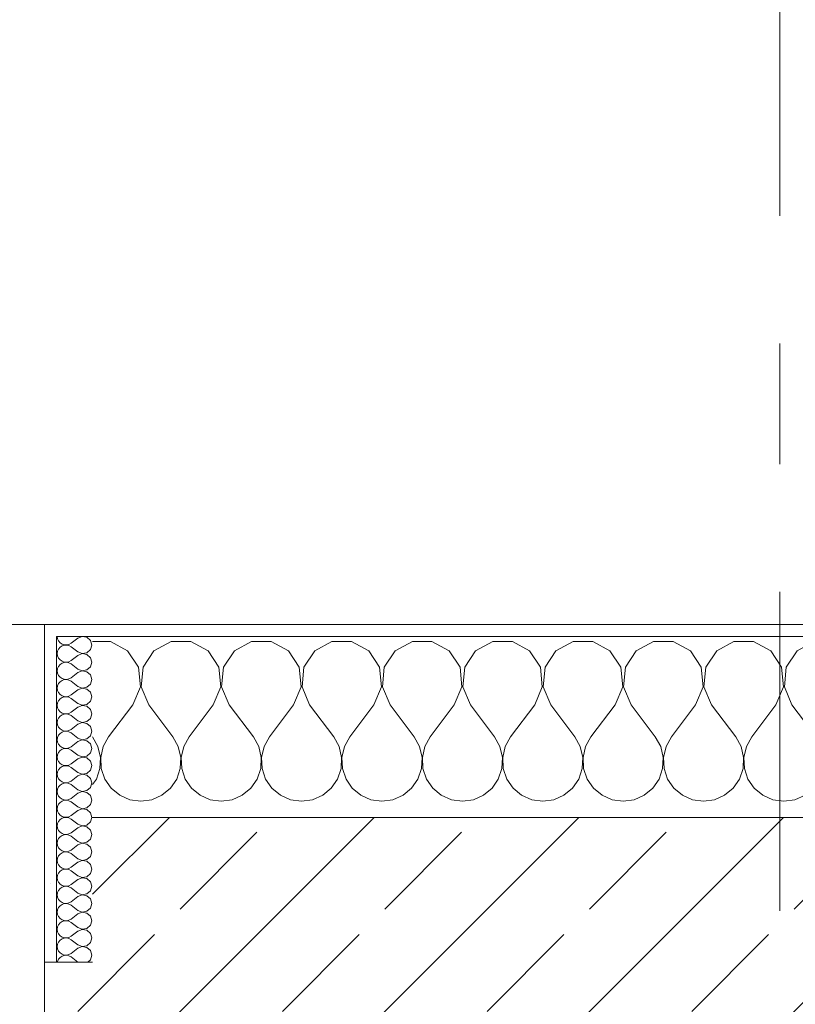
# Model space of a CAD drawing. Header units: metres. Extents: x -3.6 to 84.5, y -11 to 16.8.
# Tile 165 of 228: x 43.1 to 43.743, y 13.54 to 14.356. Entities that reach past the tile are written whole.
import ezdxf

# ---------------------------------------------------------------- set-up
doc = ezdxf.new("R2010")
doc.units = ezdxf.units.M
doc.header["$MEASUREMENT"] = 0
doc.linetypes.add('Strichlinie doppelt', pattern=[0.546806, 0.264583, -0.105833, 0.070556, -0.105833])
doc.layers.add('451 - Universal.Achsen Raster', color=7, linetype='Continuous')
doc.layers.add('604 - Struktur.Wand Aussen', color=7, linetype='Continuous')
pattern_1 = [(0, (0, 0), (0, 0.08660254), [0, -0.05]), (0, (0.025, 0.0433), (0, 0.08660254), [0, -0.05])]

# ---------------------------------------------------------------- blocks, each defined once
blk = doc.blocks.new('*X28')
at = {"layer": '604 - Struktur.Wand Aussen', "color": 7, "linetype": 'Continuous', "lineweight": 5}
for p, q in [((43.17479, 13.84066), (43.16, 13.84066)), ((43.1891, 13.83299), (43.17479, 13.84066)), ((43.22521, 13.84066), (43.2109, 13.83299)), ((43.24145, 13.84066), (43.22521, 13.84066)), ((43.25576, 13.83299), (43.24145, 13.84066)), ((43.29188, 13.84066), (43.27757, 13.83299)), ((43.30812, 13.84066), (43.29188, 13.84066)), ((43.32243, 13.83299), (43.30812, 13.84066)), ((43.35855, 13.84066), (43.34424, 13.83299)), ((43.37479, 13.84066), (43.35855, 13.84066)), ((43.3891, 13.83299), (43.37479, 13.84066)), ((43.42521, 13.84066), (43.4109, 13.83299)), ((43.44145, 13.84066), (43.42521, 13.84066)), ((43.45576, 13.83299), (43.44145, 13.84066)), ((43.49188, 13.84066), (43.47757, 13.83299)), ((43.50812, 13.84066), (43.49188, 13.84066)), ((43.52243, 13.83299), (43.50812, 13.84066)), ((43.55855, 13.84066), (43.54424, 13.83299)), ((43.57479, 13.84066), (43.55855, 13.84066)), ((43.5891, 13.83299), (43.57479, 13.84066)), ((43.62521, 13.84066), (43.6109, 13.83299)), ((43.64145, 13.84066), (43.62521, 13.84066)), ((43.65576, 13.83299), (43.64145, 13.84066)), ((43.69188, 13.84066), (43.67757, 13.83299)), ((43.70812, 13.84066), (43.69188, 13.84066)), ((43.72243, 13.83299), (43.70812, 13.84066)), ((43.75855, 13.84066), (43.74424, 13.83299)), ((43.77479, 13.84066), (43.75855, 13.84066)), ((43.7891, 13.83299), (43.77479, 13.84066)), ((43.82521, 13.84066), (43.8109, 13.83299)), ((43.84145, 13.84066), (43.82521, 13.84066)), ((43.85576, 13.83299), (43.84145, 13.84066)), ((43.89188, 13.84066), (43.87757, 13.83299)), ((43.90812, 13.84066), (43.89188, 13.84066)), ((43.92243, 13.83299), (43.90812, 13.84066)), ((43.95855, 13.84066), (43.94424, 13.83299)), ((43.97479, 13.84066), (43.95855, 13.84066)), ((43.9891, 13.83299), (43.97479, 13.84066)), ((44.02521, 13.84066), (44.0109, 13.83299)), ((44.04145, 13.84066), (44.02521, 13.84066)), ((44.05576, 13.83299), (44.04145, 13.84066)), ((44.09188, 13.84066), (44.07757, 13.83299)), ((44.10812, 13.84066), (44.09188, 13.84066)), ((44.12243, 13.83299), (44.10812, 13.84066)), ((44.15855, 13.84066), (44.14424, 13.83299)), ((44.17479, 13.84066), (44.15855, 13.84066)), ((44.1891, 13.83299), (44.17479, 13.84066)), ((44.22521, 13.84066), (44.2109, 13.83299)), ((44.24145, 13.84066), (44.22521, 13.84066)), ((44.25576, 13.83299), (44.24145, 13.84066)), ((43.19808, 13.81947), (43.1891, 13.83299)), ((43.2109, 13.83299), (43.20192, 13.81947)), ((43.26475, 13.81947), (43.25576, 13.83299)), ((43.27757, 13.83299), (43.26858, 13.81947)), ((43.33142, 13.81947), (43.32243, 13.83299)), ((43.34424, 13.83299), (43.33525, 13.81947)), ((43.39808, 13.81947), (43.3891, 13.83299)), ((43.4109, 13.83299), (43.40192, 13.81947)), ((43.46475, 13.81947), (43.45576, 13.83299)), ((43.47757, 13.83299), (43.46858, 13.81947)), ((43.53142, 13.81947), (43.52243, 13.83299)), ((43.54424, 13.83299), (43.53525, 13.81947)), ((43.59808, 13.81947), (43.5891, 13.83299)), ((43.6109, 13.83299), (43.60192, 13.81947)), ((43.66475, 13.81947), (43.65576, 13.83299)), ((43.67757, 13.83299), (43.66858, 13.81947)), ((43.73142, 13.81947), (43.72243, 13.83299)), ((43.74424, 13.83299), (43.73525, 13.81947)), ((43.79808, 13.81947), (43.7891, 13.83299)), ((43.8109, 13.83299), (43.80192, 13.81947)), ((43.86475, 13.81947), (43.85576, 13.83299)), ((43.87757, 13.83299), (43.86858, 13.81947)), ((43.93142, 13.81947), (43.92243, 13.83299)), ((43.94424, 13.83299), (43.93525, 13.81947)), ((43.99808, 13.81947), (43.9891, 13.83299)), ((44.0109, 13.83299), (44.00192, 13.81947)), ((44.06475, 13.81947), (44.05576, 13.83299)), ((44.07757, 13.83299), (44.06858, 13.81947)), ((44.13142, 13.81947), (44.12243, 13.83299)), ((44.14424, 13.83299), (44.13525, 13.81947)), ((44.19808, 13.81947), (44.1891, 13.83299)), ((44.2109, 13.83299), (44.20192, 13.81947)), ((44.26475, 13.81947), (44.25576, 13.83299)), ((43.19962, 13.8033), (43.19808, 13.81947)), ((43.20192, 13.81947), (43.20038, 13.8033)), ((43.26629, 13.8033), (43.26475, 13.81947)), ((43.26858, 13.81947), (43.26705, 13.8033)), ((43.33295, 13.8033), (43.33142, 13.81947)), ((43.33525, 13.81947), (43.33371, 13.8033)), ((43.39962, 13.8033), (43.39808, 13.81947)), ((43.40192, 13.81947), (43.40038, 13.8033)), ((43.46629, 13.8033), (43.46475, 13.81947)), ((43.46858, 13.81947), (43.46705, 13.8033)), ((43.53295, 13.8033), (43.53142, 13.81947)), ((43.53525, 13.81947), (43.53371, 13.8033)), ((43.59962, 13.8033), (43.59808, 13.81947)), ((43.60192, 13.81947), (43.60038, 13.8033)), ((43.66629, 13.8033), (43.66475, 13.81947)), ((43.66858, 13.81947), (43.66705, 13.8033)), ((43.73295, 13.8033), (43.73142, 13.81947)), ((43.73525, 13.81947), (43.73371, 13.8033)), ((43.79962, 13.8033), (43.79808, 13.81947)), ((43.80192, 13.81947), (43.80038, 13.8033)), ((43.86629, 13.8033), (43.86475, 13.81947)), ((43.86858, 13.81947), (43.86705, 13.8033)), ((43.93295, 13.8033), (43.93142, 13.81947)), ((43.93525, 13.81947), (43.93371, 13.8033)), ((43.99962, 13.8033), (43.99808, 13.81947)), ((44.00192, 13.81947), (44.00038, 13.8033)), ((44.06629, 13.8033), (44.06475, 13.81947)), ((44.06858, 13.81947), (44.06705, 13.8033)), ((44.13295, 13.8033), (44.13142, 13.81947)), ((44.13525, 13.81947), (44.13371, 13.8033)), ((44.19962, 13.8033), (44.19808, 13.81947)), ((44.20192, 13.81947), (44.20038, 13.8033)), ((44.26629, 13.8033), (44.26475, 13.81947)), ((44.26858, 13.81947), (44.26705, 13.8033)), ((44.27, 13.8216), (44.26858, 13.81947)), ((43.19333, 13.78833), (43.19962, 13.8033)), ((43.20038, 13.8033), (43.20667, 13.78833)), ((43.26, 13.78833), (43.26629, 13.8033)), ((43.26705, 13.8033), (43.27333, 13.78833)), ((43.32667, 13.78833), (43.33295, 13.8033)), ((43.33371, 13.8033), (43.34, 13.78833)), ((43.39333, 13.78833), (43.39962, 13.8033)), ((43.40038, 13.8033), (43.40667, 13.78833)), ((43.46, 13.78833), (43.46629, 13.8033)), ((43.46705, 13.8033), (43.47333, 13.78833)), ((43.52667, 13.78833), (43.53295, 13.8033)), ((43.53371, 13.8033), (43.54, 13.78833)), ((43.59333, 13.78833), (43.59962, 13.8033)), ((43.60038, 13.8033), (43.60667, 13.78833)), ((43.66, 13.78833), (43.66629, 13.8033)), ((43.66705, 13.8033), (43.67333, 13.78833)), ((43.72667, 13.78833), (43.73295, 13.8033)), ((43.73371, 13.8033), (43.74, 13.78833)), ((43.79333, 13.78833), (43.79962, 13.8033)), ((43.80038, 13.8033), (43.80667, 13.78833)), ((43.86, 13.78833), (43.86629, 13.8033)), ((43.86705, 13.8033), (43.87333, 13.78833)), ((43.92667, 13.78833), (43.93295, 13.8033)), ((43.93371, 13.8033), (43.94, 13.78833)), ((43.99333, 13.78833), (43.99962, 13.8033)), ((44.00038, 13.8033), (44.00667, 13.78833)), ((44.06, 13.78833), (44.06629, 13.8033)), ((44.06705, 13.8033), (44.07333, 13.78833)), ((44.12667, 13.78833), (44.13295, 13.8033)), ((44.13371, 13.8033), (44.14, 13.78833)), ((44.19333, 13.78833), (44.19962, 13.8033)), ((44.20038, 13.8033), (44.20667, 13.78833)), ((44.26, 13.78833), (44.26629, 13.8033)), ((44.26705, 13.8033), (44.27, 13.79627)), ((43.19333, 13.78833), (43.17333, 13.76167)), ((43.20667, 13.78833), (43.22667, 13.76167)), ((43.26, 13.78833), (43.24, 13.76167)), ((43.27333, 13.78833), (43.29333, 13.76167)), ((43.32667, 13.78833), (43.30667, 13.76167)), ((43.34, 13.78833), (43.36, 13.76167)), ((43.39333, 13.78833), (43.37333, 13.76167)), ((43.40667, 13.78833), (43.42667, 13.76167)), ((43.46, 13.78833), (43.44, 13.76167)), ((43.47333, 13.78833), (43.49333, 13.76167)), ((43.52667, 13.78833), (43.50667, 13.76167)), ((43.54, 13.78833), (43.56, 13.76167)), ((43.59333, 13.78833), (43.57333, 13.76167)), ((43.60667, 13.78833), (43.62667, 13.76167)), ((43.66, 13.78833), (43.64, 13.76167)), ((43.67333, 13.78833), (43.69333, 13.76167)), ((43.72667, 13.78833), (43.70667, 13.76167)), ((43.74, 13.78833), (43.76, 13.76167)), ((43.79333, 13.78833), (43.77333, 13.76167)), ((43.80667, 13.78833), (43.82667, 13.76167)), ((43.86, 13.78833), (43.84, 13.76167)), ((43.87333, 13.78833), (43.89333, 13.76167)), ((43.92667, 13.78833), (43.90667, 13.76167)), ((43.94, 13.78833), (43.96, 13.76167)), ((43.99333, 13.78833), (43.97333, 13.76167)), ((44.00667, 13.78833), (44.02667, 13.76167)), ((44.06, 13.78833), (44.04, 13.76167)), ((44.07333, 13.78833), (44.09333, 13.76167)), ((44.12667, 13.78833), (44.10667, 13.76167)), ((44.14, 13.78833), (44.16, 13.76167)), ((44.19333, 13.78833), (44.17333, 13.76167)), ((44.20667, 13.78833), (44.22667, 13.76167)), ((44.26, 13.78833), (44.24, 13.76167)), ((43.16445, 13.75362), (43.16, 13.76167)), ((43.17333, 13.76167), (43.16888, 13.75362)), ((43.23112, 13.75362), (43.22667, 13.76167)), ((43.24, 13.76167), (43.23555, 13.75362)), ((43.29778, 13.75362), (43.29333, 13.76167)), ((43.30667, 13.76167), (43.30222, 13.75362)), ((43.36445, 13.75362), (43.36, 13.76167)), ((43.37333, 13.76167), (43.36888, 13.75362)), ((43.43112, 13.75362), (43.42667, 13.76167)), ((43.44, 13.76167), (43.43555, 13.75362)), ((43.49778, 13.75362), (43.49333, 13.76167)), ((43.50667, 13.76167), (43.50222, 13.75362)), ((43.56445, 13.75362), (43.56, 13.76167)), ((43.57333, 13.76167), (43.56888, 13.75362)), ((43.63112, 13.75362), (43.62667, 13.76167)), ((43.64, 13.76167), (43.63555, 13.75362)), ((43.69778, 13.75362), (43.69333, 13.76167)), ((43.70667, 13.76167), (43.70222, 13.75362)), ((43.76445, 13.75362), (43.76, 13.76167)), ((43.77333, 13.76167), (43.76888, 13.75362)), ((43.83112, 13.75362), (43.82667, 13.76167)), ((43.84, 13.76167), (43.83555, 13.75362)), ((43.89778, 13.75362), (43.89333, 13.76167)), ((43.90667, 13.76167), (43.90222, 13.75362)), ((43.96445, 13.75362), (43.96, 13.76167)), ((43.97333, 13.76167), (43.96888, 13.75362)), ((44.03112, 13.75362), (44.02667, 13.76167)), ((44.04, 13.76167), (44.03555, 13.75362)), ((44.09778, 13.75362), (44.09333, 13.76167)), ((44.10667, 13.76167), (44.10222, 13.75362)), ((44.16445, 13.75362), (44.16, 13.76167)), ((44.17333, 13.76167), (44.16888, 13.75362)), ((44.23112, 13.75362), (44.22667, 13.76167)), ((44.24, 13.76167), (44.23555, 13.75362)), ((43.16653, 13.74466), (43.16445, 13.75362)), ((43.16888, 13.75362), (43.1668, 13.74466)), ((43.2332, 13.74466), (43.23112, 13.75362)), ((43.23555, 13.75362), (43.23347, 13.74466)), ((43.29987, 13.74466), (43.29778, 13.75362)), ((43.30222, 13.75362), (43.30013, 13.74466)), ((43.36653, 13.74466), (43.36445, 13.75362)), ((43.36888, 13.75362), (43.3668, 13.74466)), ((43.4332, 13.74466), (43.43112, 13.75362)), ((43.43555, 13.75362), (43.43347, 13.74466)), ((43.49987, 13.74466), (43.49778, 13.75362)), ((43.50222, 13.75362), (43.50013, 13.74466)), ((43.56653, 13.74466), (43.56445, 13.75362)), ((43.56888, 13.75362), (43.5668, 13.74466)), ((43.6332, 13.74466), (43.63112, 13.75362)), ((43.63555, 13.75362), (43.63347, 13.74466)), ((43.69987, 13.74466), (43.69778, 13.75362)), ((43.70222, 13.75362), (43.70013, 13.74466)), ((43.76653, 13.74466), (43.76445, 13.75362)), ((43.76888, 13.75362), (43.7668, 13.74466)), ((43.8332, 13.74466), (43.83112, 13.75362)), ((43.83555, 13.75362), (43.83347, 13.74466)), ((43.89987, 13.74466), (43.89778, 13.75362)), ((43.90222, 13.75362), (43.90013, 13.74466)), ((43.96653, 13.74466), (43.96445, 13.75362)), ((43.96888, 13.75362), (43.9668, 13.74466)), ((44.0332, 13.74466), (44.03112, 13.75362)), ((44.03555, 13.75362), (44.03347, 13.74466)), ((44.09987, 13.74466), (44.09778, 13.75362)), ((44.10222, 13.75362), (44.10013, 13.74466)), ((44.16653, 13.74466), (44.16445, 13.75362)), ((44.16888, 13.75362), (44.1668, 13.74466)), ((44.2332, 13.74466), (44.23112, 13.75362)), ((44.23555, 13.75362), (44.23347, 13.74466)), ((43.16609, 13.73547), (43.16653, 13.74466)), ((43.1668, 13.74466), (43.16725, 13.73547)), ((43.23275, 13.73547), (43.2332, 13.74466)), ((43.23347, 13.74466), (43.23391, 13.73547)), ((43.29942, 13.73547), (43.29987, 13.74466)), ((43.30013, 13.74466), (43.30058, 13.73547)), ((43.36609, 13.73547), (43.36653, 13.74466)), ((43.3668, 13.74466), (43.36725, 13.73547)), ((43.43275, 13.73547), (43.4332, 13.74466)), ((43.43347, 13.74466), (43.43391, 13.73547)), ((43.49942, 13.73547), (43.49987, 13.74466)), ((43.50013, 13.74466), (43.50058, 13.73547)), ((43.56609, 13.73547), (43.56653, 13.74466)), ((43.5668, 13.74466), (43.56725, 13.73547)), ((43.63275, 13.73547), (43.6332, 13.74466)), ((43.63347, 13.74466), (43.63391, 13.73547)), ((43.69942, 13.73547), (43.69987, 13.74466)), ((43.70013, 13.74466), (43.70058, 13.73547)), ((43.76609, 13.73547), (43.76653, 13.74466)), ((43.7668, 13.74466), (43.76725, 13.73547)), ((43.83275, 13.73547), (43.8332, 13.74466)), ((43.83347, 13.74466), (43.83391, 13.73547)), ((43.89942, 13.73547), (43.89987, 13.74466)), ((43.90013, 13.74466), (43.90058, 13.73547)), ((43.96609, 13.73547), (43.96653, 13.74466)), ((43.9668, 13.74466), (43.96725, 13.73547)), ((44.03275, 13.73547), (44.0332, 13.74466)), ((44.03347, 13.74466), (44.03391, 13.73547)), ((44.09942, 13.73547), (44.09987, 13.74466)), ((44.10013, 13.74466), (44.10058, 13.73547)), ((44.16609, 13.73547), (44.16653, 13.74466)), ((44.1668, 13.74466), (44.16725, 13.73547)), ((44.23275, 13.73547), (44.2332, 13.74466)), ((44.23347, 13.74466), (44.23391, 13.73547)), ((43.16315, 13.72676), (43.16609, 13.73547)), ((43.16725, 13.73547), (43.17019, 13.72676)), ((43.22981, 13.72676), (43.23275, 13.73547)), ((43.23391, 13.73547), (43.23685, 13.72676)), ((43.29648, 13.72676), (43.29942, 13.73547)), ((43.30058, 13.73547), (43.30352, 13.72676)), ((43.36315, 13.72676), (43.36609, 13.73547)), ((43.36725, 13.73547), (43.37019, 13.72676)), ((43.42981, 13.72676), (43.43275, 13.73547)), ((43.43391, 13.73547), (43.43685, 13.72676)), ((43.49648, 13.72676), (43.49942, 13.73547)), ((43.50058, 13.73547), (43.50352, 13.72676)), ((43.56315, 13.72676), (43.56609, 13.73547)), ((43.56725, 13.73547), (43.57019, 13.72676)), ((43.62981, 13.72676), (43.63275, 13.73547)), ((43.63391, 13.73547), (43.63685, 13.72676)), ((43.69648, 13.72676), (43.69942, 13.73547)), ((43.70058, 13.73547), (43.70352, 13.72676)), ((43.76315, 13.72676), (43.76609, 13.73547)), ((43.76725, 13.73547), (43.77019, 13.72676)), ((43.82981, 13.72676), (43.83275, 13.73547)), ((43.83391, 13.73547), (43.83685, 13.72676)), ((43.89648, 13.72676), (43.89942, 13.73547)), ((43.90058, 13.73547), (43.90352, 13.72676)), ((43.96315, 13.72676), (43.96609, 13.73547)), ((43.96725, 13.73547), (43.97019, 13.72676)), ((44.02981, 13.72676), (44.03275, 13.73547)), ((44.03391, 13.73547), (44.03685, 13.72676)), ((44.09648, 13.72676), (44.09942, 13.73547)), ((44.10058, 13.73547), (44.10352, 13.72676)), ((44.16315, 13.72676), (44.16609, 13.73547)), ((44.16725, 13.73547), (44.17019, 13.72676)), ((44.22981, 13.72676), (44.23275, 13.73547)), ((44.23391, 13.73547), (44.23685, 13.72676)), ((43.16, 13.72218), (43.16315, 13.72676)), ((43.17019, 13.72676), (43.17539, 13.71918)), ((43.22461, 13.71918), (43.22981, 13.72676)), ((43.23685, 13.72676), (43.24206, 13.71918)), ((43.29127, 13.71918), (43.29648, 13.72676)), ((43.30352, 13.72676), (43.30873, 13.71918)), ((43.35794, 13.71918), (43.36315, 13.72676)), ((43.37019, 13.72676), (43.37539, 13.71918)), ((43.42461, 13.71918), (43.42981, 13.72676)), ((43.43685, 13.72676), (43.44206, 13.71918)), ((43.49127, 13.71918), (43.49648, 13.72676)), ((43.50352, 13.72676), (43.50873, 13.71918)), ((43.55794, 13.71918), (43.56315, 13.72676)), ((43.57019, 13.72676), (43.57539, 13.71918)), ((43.62461, 13.71918), (43.62981, 13.72676)), ((43.63685, 13.72676), (43.64206, 13.71918)), ((43.69127, 13.71918), (43.69648, 13.72676)), ((43.70352, 13.72676), (43.70873, 13.71918)), ((43.75794, 13.71918), (43.76315, 13.72676)), ((43.77019, 13.72676), (43.77539, 13.71918)), ((43.82461, 13.71918), (43.82981, 13.72676)), ((43.83685, 13.72676), (43.84206, 13.71918)), ((43.89127, 13.71918), (43.89648, 13.72676)), ((43.90352, 13.72676), (43.90873, 13.71918)), ((43.95794, 13.71918), (43.96315, 13.72676)), ((43.97019, 13.72676), (43.97539, 13.71918)), ((44.02461, 13.71918), (44.02981, 13.72676)), ((44.03685, 13.72676), (44.04206, 13.71918)), ((44.09127, 13.71918), (44.09648, 13.72676)), ((44.10352, 13.72676), (44.10873, 13.71918)), ((44.15794, 13.71918), (44.16315, 13.72676)), ((44.17019, 13.72676), (44.17539, 13.71918)), ((44.22461, 13.71918), (44.22981, 13.72676)), ((44.23685, 13.72676), (44.24206, 13.71918)), ((43.17539, 13.71918), (43.18248, 13.71331)), ((43.18248, 13.71331), (43.19089, 13.7096)), ((43.20911, 13.7096), (43.21752, 13.71331)), ((43.21752, 13.71331), (43.22461, 13.71918)), ((43.24206, 13.71918), (43.24914, 13.71331)), ((43.24914, 13.71331), (43.25756, 13.7096)), ((43.27578, 13.7096), (43.28419, 13.71331)), ((43.28419, 13.71331), (43.29127, 13.71918)), ((43.30873, 13.71918), (43.31581, 13.71331)), ((43.31581, 13.71331), (43.32422, 13.7096)), ((43.34244, 13.7096), (43.35086, 13.71331)), ((43.35086, 13.71331), (43.35794, 13.71918)), ((43.37539, 13.71918), (43.38248, 13.71331)), ((43.38248, 13.71331), (43.39089, 13.7096)), ((43.40911, 13.7096), (43.41752, 13.71331)), ((43.41752, 13.71331), (43.42461, 13.71918)), ((43.44206, 13.71918), (43.44914, 13.71331)), ((43.44914, 13.71331), (43.45756, 13.7096)), ((43.47578, 13.7096), (43.48419, 13.71331)), ((43.48419, 13.71331), (43.49127, 13.71918)), ((43.50873, 13.71918), (43.51581, 13.71331)), ((43.51581, 13.71331), (43.52422, 13.7096)), ((43.54244, 13.7096), (43.55086, 13.71331)), ((43.55086, 13.71331), (43.55794, 13.71918)), ((43.57539, 13.71918), (43.58248, 13.71331)), ((43.58248, 13.71331), (43.59089, 13.7096)), ((43.60911, 13.7096), (43.61752, 13.71331)), ((43.61752, 13.71331), (43.62461, 13.71918)), ((43.64206, 13.71918), (43.64914, 13.71331)), ((43.64914, 13.71331), (43.65756, 13.7096)), ((43.67578, 13.7096), (43.68419, 13.71331)), ((43.68419, 13.71331), (43.69127, 13.71918)), ((43.70873, 13.71918), (43.71581, 13.71331)), ((43.71581, 13.71331), (43.72422, 13.7096)), ((43.74244, 13.7096), (43.75086, 13.71331)), ((43.75086, 13.71331), (43.75794, 13.71918)), ((43.77539, 13.71918), (43.78248, 13.71331)), ((43.78248, 13.71331), (43.79089, 13.7096)), ((43.80911, 13.7096), (43.81752, 13.71331)), ((43.81752, 13.71331), (43.82461, 13.71918)), ((43.84206, 13.71918), (43.84914, 13.71331)), ((43.84914, 13.71331), (43.85756, 13.7096)), ((43.87578, 13.7096), (43.88419, 13.71331)), ((43.88419, 13.71331), (43.89127, 13.71918)), ((43.90873, 13.71918), (43.91581, 13.71331)), ((43.91581, 13.71331), (43.92422, 13.7096)), ((43.94244, 13.7096), (43.95086, 13.71331)), ((43.95086, 13.71331), (43.95794, 13.71918)), ((43.97539, 13.71918), (43.98248, 13.71331)), ((43.98248, 13.71331), (43.99089, 13.7096)), ((44.00911, 13.7096), (44.01752, 13.71331)), ((44.01752, 13.71331), (44.02461, 13.71918)), ((44.04206, 13.71918), (44.04914, 13.71331)), ((44.04914, 13.71331), (44.05756, 13.7096)), ((44.07578, 13.7096), (44.08419, 13.71331)), ((44.08419, 13.71331), (44.09127, 13.71918)), ((44.10873, 13.71918), (44.11581, 13.71331)), ((44.11581, 13.71331), (44.12422, 13.7096)), ((44.14244, 13.7096), (44.15086, 13.71331)), ((44.15086, 13.71331), (44.15794, 13.71918)), ((44.17539, 13.71918), (44.18248, 13.71331)), ((44.18248, 13.71331), (44.19089, 13.7096)), ((44.20911, 13.7096), (44.21752, 13.71331)), ((44.21752, 13.71331), (44.22461, 13.71918)), ((44.24206, 13.71918), (44.24914, 13.71331)), ((44.24914, 13.71331), (44.25756, 13.7096)), ((43.19089, 13.7096), (43.2, 13.70833)), ((43.2, 13.70833), (43.20911, 13.7096)), ((43.25756, 13.7096), (43.26667, 13.70833)), ((43.26667, 13.70833), (43.27578, 13.7096)), ((43.32422, 13.7096), (43.33333, 13.70833)), ((43.33333, 13.70833), (43.34244, 13.7096)), ((43.39089, 13.7096), (43.4, 13.70833)), ((43.4, 13.70833), (43.40911, 13.7096)), ((43.45756, 13.7096), (43.46667, 13.70833)), ((43.46667, 13.70833), (43.47578, 13.7096)), ((43.52422, 13.7096), (43.53333, 13.70833)), ((43.53333, 13.70833), (43.54244, 13.7096)), ((43.59089, 13.7096), (43.6, 13.70833)), ((43.6, 13.70833), (43.60911, 13.7096)), ((43.65756, 13.7096), (43.66667, 13.70833)), ((43.66667, 13.70833), (43.67578, 13.7096)), ((43.72422, 13.7096), (43.73333, 13.70833)), ((43.73333, 13.70833), (43.74244, 13.7096)), ((43.79089, 13.7096), (43.8, 13.70833)), ((43.8, 13.70833), (43.80911, 13.7096)), ((43.85756, 13.7096), (43.86667, 13.70833)), ((43.86667, 13.70833), (43.87578, 13.7096)), ((43.92422, 13.7096), (43.93333, 13.70833)), ((43.93333, 13.70833), (43.94244, 13.7096)), ((43.99089, 13.7096), (44, 13.70833)), ((44, 13.70833), (44.00911, 13.7096)), ((44.05756, 13.7096), (44.06667, 13.70833)), ((44.06667, 13.70833), (44.07578, 13.7096)), ((44.12422, 13.7096), (44.13333, 13.70833)), ((44.13333, 13.70833), (44.14244, 13.7096)), ((44.19089, 13.7096), (44.2, 13.70833)), ((44.2, 13.70833), (44.20911, 13.7096)), ((44.25756, 13.7096), (44.26667, 13.70833)), ((44.26667, 13.70833), (44.27, 13.7088))]:
    blk.add_line(p, q, dxfattribs=at)
blk = doc.blocks.new('*X55')
at = {"layer": '604 - Struktur.Wand Aussen', "color": 7, "linetype": 'Continuous', "lineweight": 5}
for p, q in [((43.13071, 13.845), (43.13099, 13.84305)), ((43.1515, 13.84497), (43.14786, 13.84357)), ((43.15534, 13.84425), (43.1515, 13.84497)), ((43.15822, 13.84161), (43.15534, 13.84425)), ((43.13099, 13.84305), (43.13178, 13.84124)), ((43.13178, 13.84124), (43.13304, 13.83973)), ((43.13304, 13.83599), (43.13178, 13.83447)), ((43.13304, 13.83973), (43.13466, 13.83861)), ((43.13466, 13.8371), (43.13304, 13.83599)), ((43.13466, 13.83861), (43.13653, 13.83798)), ((43.13653, 13.83773), (43.13466, 13.8371)), ((43.13653, 13.83798), (43.1385, 13.83789)), ((43.1385, 13.83783), (43.13653, 13.83773)), ((43.1385, 13.83789), (43.14042, 13.83833)), ((43.14042, 13.83738), (43.1385, 13.83783)), ((43.14042, 13.83833), (43.14214, 13.83929)), ((43.14214, 13.83643), (43.14042, 13.83738)), ((43.14786, 13.84357), (43.14214, 13.83929)), ((43.14786, 13.83214), (43.14214, 13.83643)), ((43.15929, 13.83786), (43.15822, 13.84161)), ((43.15822, 13.8341), (43.15929, 13.83786)), ((43.13099, 13.83267), (43.13071, 13.83071)), ((43.13071, 13.83071), (43.13099, 13.82876)), ((43.13178, 13.83447), (43.13099, 13.83267)), ((43.13099, 13.82876), (43.13178, 13.82696)), ((43.14786, 13.82929), (43.14214, 13.825)), ((43.14786, 13.83214), (43.1515, 13.83074)), ((43.1515, 13.83069), (43.14786, 13.82929)), ((43.1515, 13.83074), (43.15534, 13.83147)), ((43.15534, 13.82996), (43.1515, 13.83069)), ((43.15534, 13.83147), (43.15822, 13.8341)), ((43.15822, 13.82733), (43.15534, 13.82996)), ((43.15929, 13.82357), (43.15822, 13.82733)), ((43.13178, 13.82018), (43.13099, 13.81838)), ((43.13178, 13.82696), (43.13304, 13.82544)), ((43.13304, 13.8217), (43.13178, 13.82018)), ((43.13304, 13.82544), (43.13466, 13.82433)), ((43.13466, 13.82282), (43.13304, 13.8217)), ((43.13466, 13.82433), (43.13653, 13.8237)), ((43.13653, 13.82345), (43.13466, 13.82282)), ((43.13653, 13.8237), (43.1385, 13.8236)), ((43.1385, 13.82354), (43.13653, 13.82345)), ((43.1385, 13.8236), (43.14042, 13.82405)), ((43.14042, 13.8231), (43.1385, 13.82354)), ((43.14042, 13.82405), (43.14214, 13.825)), ((43.14214, 13.82214), (43.14042, 13.8231)), ((43.14786, 13.81786), (43.14214, 13.82214)), ((43.15534, 13.81718), (43.15822, 13.81982)), ((43.15822, 13.81982), (43.15929, 13.82357)), ((43.13099, 13.81838), (43.13071, 13.81643)), ((43.13071, 13.81643), (43.13099, 13.81448)), ((43.13099, 13.81448), (43.13178, 13.81267)), ((43.13178, 13.81267), (43.13304, 13.81116)), ((43.13304, 13.81116), (43.13466, 13.81004)), ((43.14786, 13.815), (43.14214, 13.81071)), ((43.14786, 13.81786), (43.1515, 13.81646)), ((43.1515, 13.8164), (43.14786, 13.815)), ((43.1515, 13.81646), (43.15534, 13.81718)), ((43.15534, 13.81567), (43.1515, 13.8164)), ((43.15822, 13.81304), (43.15534, 13.81567)), ((43.15929, 13.80929), (43.15822, 13.81304)), ((43.13099, 13.80409), (43.13071, 13.80214)), ((43.13178, 13.8059), (43.13099, 13.80409)), ((43.13304, 13.80742), (43.13178, 13.8059)), ((43.13466, 13.80853), (43.13304, 13.80742)), ((43.13466, 13.81004), (43.13653, 13.80941)), ((43.13653, 13.80916), (43.13466, 13.80853)), ((43.13653, 13.80941), (43.1385, 13.80931)), ((43.1385, 13.80926), (43.13653, 13.80916)), ((43.1385, 13.80931), (43.14042, 13.80976)), ((43.14042, 13.80881), (43.1385, 13.80926)), ((43.14042, 13.80976), (43.14214, 13.81071)), ((43.14214, 13.80786), (43.14042, 13.80881)), ((43.14786, 13.80357), (43.14214, 13.80786)), ((43.14786, 13.80357), (43.1515, 13.80217)), ((43.1515, 13.80217), (43.15534, 13.8029)), ((43.15534, 13.8029), (43.15822, 13.80553)), ((43.15822, 13.80553), (43.15929, 13.80929)), ((43.13071, 13.80214), (43.13099, 13.80019)), ((43.13099, 13.80019), (43.13178, 13.79839)), ((43.13178, 13.79839), (43.13304, 13.79687)), ((43.13304, 13.79687), (43.13466, 13.79575)), ((43.13466, 13.79575), (43.13653, 13.79512)), ((43.13653, 13.79488), (43.13466, 13.79425)), ((43.13653, 13.79512), (43.1385, 13.79503)), ((43.1385, 13.79497), (43.13653, 13.79488)), ((43.1385, 13.79503), (43.14042, 13.79547)), ((43.14042, 13.79453), (43.1385, 13.79497)), ((43.14042, 13.79547), (43.14214, 13.79643)), ((43.14786, 13.80071), (43.14214, 13.79643)), ((43.1515, 13.80211), (43.14786, 13.80071)), ((43.15534, 13.80139), (43.1515, 13.80211)), ((43.15822, 13.79876), (43.15534, 13.80139)), ((43.15929, 13.795), (43.15822, 13.79876)), ((43.15822, 13.79124), (43.15929, 13.795)), ((43.13099, 13.78981), (43.13071, 13.78786)), ((43.13071, 13.78786), (43.13099, 13.78591)), ((43.13178, 13.79161), (43.13099, 13.78981)), ((43.13304, 13.79313), (43.13178, 13.79161)), ((43.13466, 13.79425), (43.13304, 13.79313)), ((43.14214, 13.79357), (43.14042, 13.79453)), ((43.14786, 13.78929), (43.14214, 13.79357)), ((43.14786, 13.78929), (43.1515, 13.78789)), ((43.1515, 13.78783), (43.14786, 13.78643)), ((43.1515, 13.78789), (43.15534, 13.78861)), ((43.15534, 13.7871), (43.1515, 13.78783)), ((43.15534, 13.78861), (43.15822, 13.79124)), ((43.15822, 13.78447), (43.15534, 13.7871)), ((43.13099, 13.78591), (43.13178, 13.7841)), ((43.13178, 13.7841), (43.13304, 13.78258)), ((43.13304, 13.77884), (43.13178, 13.77733)), ((43.13304, 13.78258), (43.13466, 13.78147)), ((43.13466, 13.77996), (43.13304, 13.77884)), ((43.13466, 13.78147), (43.13653, 13.78084)), ((43.13653, 13.78059), (43.13466, 13.77996)), ((43.13653, 13.78084), (43.1385, 13.78074)), ((43.1385, 13.78069), (43.13653, 13.78059)), ((43.1385, 13.78074), (43.14042, 13.78119)), ((43.14042, 13.78024), (43.1385, 13.78069)), ((43.14042, 13.78119), (43.14214, 13.78214)), ((43.14214, 13.77929), (43.14042, 13.78024)), ((43.14786, 13.78643), (43.14214, 13.78214)), ((43.14786, 13.775), (43.14214, 13.77929)), ((43.15929, 13.78071), (43.15822, 13.78447)), ((43.15822, 13.77696), (43.15929, 13.78071)), ((43.13099, 13.77552), (43.13071, 13.77357)), ((43.13071, 13.77357), (43.13099, 13.77162)), ((43.13178, 13.77733), (43.13099, 13.77552)), ((43.13099, 13.77162), (43.13178, 13.76982)), ((43.14786, 13.77214), (43.14214, 13.76786)), ((43.14786, 13.775), (43.1515, 13.7736)), ((43.1515, 13.77354), (43.14786, 13.77214)), ((43.1515, 13.7736), (43.15534, 13.77433)), ((43.15534, 13.77282), (43.1515, 13.77354)), ((43.15534, 13.77433), (43.15822, 13.77696)), ((43.15822, 13.77018), (43.15534, 13.77282)), ((43.15929, 13.76643), (43.15822, 13.77018)), ((43.13178, 13.76304), (43.13099, 13.76124)), ((43.13178, 13.76982), (43.13304, 13.7683)), ((43.13304, 13.76456), (43.13178, 13.76304)), ((43.13304, 13.7683), (43.13466, 13.76718)), ((43.13466, 13.76567), (43.13304, 13.76456)), ((43.13466, 13.76718), (43.13653, 13.76655)), ((43.13653, 13.7663), (43.13466, 13.76567)), ((43.13653, 13.76655), (43.1385, 13.76646)), ((43.1385, 13.7664), (43.13653, 13.7663)), ((43.1385, 13.76646), (43.14042, 13.7669)), ((43.14042, 13.76595), (43.1385, 13.7664)), ((43.14042, 13.7669), (43.14214, 13.76786)), ((43.14214, 13.765), (43.14042, 13.76595)), ((43.14786, 13.76071), (43.14214, 13.765)), ((43.15534, 13.76004), (43.15822, 13.76267)), ((43.15822, 13.76267), (43.15929, 13.76643)), ((43.13099, 13.76124), (43.13071, 13.75929)), ((43.13071, 13.75929), (43.13099, 13.75733)), ((43.13099, 13.75733), (43.13178, 13.75553)), ((43.13178, 13.75553), (43.13304, 13.75401)), ((43.13304, 13.75401), (43.13466, 13.7529)), ((43.14786, 13.75786), (43.14214, 13.75357)), ((43.14786, 13.76071), (43.1515, 13.75931)), ((43.1515, 13.75926), (43.14786, 13.75786)), ((43.1515, 13.75931), (43.15534, 13.76004)), ((43.15534, 13.75853), (43.1515, 13.75926)), ((43.15822, 13.7559), (43.15534, 13.75853)), ((43.15929, 13.75214), (43.15822, 13.7559)), ((43.13099, 13.74695), (43.13071, 13.745)), ((43.13178, 13.74876), (43.13099, 13.74695)), ((43.13304, 13.75027), (43.13178, 13.74876)), ((43.13466, 13.75139), (43.13304, 13.75027)), ((43.13466, 13.7529), (43.13653, 13.75227)), ((43.13653, 13.75202), (43.13466, 13.75139)), ((43.13653, 13.75227), (43.1385, 13.75217)), ((43.1385, 13.75211), (43.13653, 13.75202)), ((43.1385, 13.75217), (43.14042, 13.75262)), ((43.14042, 13.75167), (43.1385, 13.75211)), ((43.14042, 13.75262), (43.14214, 13.75357)), ((43.14214, 13.75071), (43.14042, 13.75167)), ((43.14786, 13.74643), (43.14214, 13.75071)), ((43.14786, 13.74643), (43.1515, 13.74503)), ((43.1515, 13.74503), (43.15534, 13.74575)), ((43.15534, 13.74575), (43.15822, 13.74839)), ((43.15822, 13.74839), (43.15929, 13.75214)), ((43.13071, 13.745), (43.13099, 13.74305)), ((43.13099, 13.74305), (43.13178, 13.74124)), ((43.13178, 13.74124), (43.13304, 13.73973)), ((43.13304, 13.73973), (43.13466, 13.73861)), ((43.13466, 13.73861), (43.13653, 13.73798)), ((43.13653, 13.73773), (43.13466, 13.7371)), ((43.13653, 13.73798), (43.1385, 13.73789)), ((43.1385, 13.73783), (43.13653, 13.73773)), ((43.1385, 13.73789), (43.14042, 13.73833)), ((43.14042, 13.73738), (43.1385, 13.73783)), ((43.14042, 13.73833), (43.14214, 13.73929)), ((43.14786, 13.74357), (43.14214, 13.73929)), ((43.1515, 13.74497), (43.14786, 13.74357)), ((43.15534, 13.74425), (43.1515, 13.74497)), ((43.15822, 13.74161), (43.15534, 13.74425)), ((43.15929, 13.73786), (43.15822, 13.74161)), ((43.15822, 13.7341), (43.15929, 13.73786)), ((43.13099, 13.73267), (43.13071, 13.73071)), ((43.13071, 13.73071), (43.13099, 13.72876)), ((43.13178, 13.73447), (43.13099, 13.73267)), ((43.13304, 13.73599), (43.13178, 13.73447)), ((43.13466, 13.7371), (43.13304, 13.73599)), ((43.14214, 13.73643), (43.14042, 13.73738)), ((43.14786, 13.73214), (43.14214, 13.73643)), ((43.14786, 13.73214), (43.1515, 13.73074)), ((43.1515, 13.73069), (43.14786, 13.72929)), ((43.1515, 13.73074), (43.15534, 13.73147)), ((43.15534, 13.72996), (43.1515, 13.73069)), ((43.15534, 13.73147), (43.15822, 13.7341)), ((43.15822, 13.72733), (43.15534, 13.72996)), ((43.13099, 13.72876), (43.13178, 13.72696)), ((43.13178, 13.72696), (43.13304, 13.72544)), ((43.13304, 13.7217), (43.13178, 13.72018)), ((43.13304, 13.72544), (43.13466, 13.72433)), ((43.13466, 13.72282), (43.13304, 13.7217)), ((43.13466, 13.72433), (43.13653, 13.7237)), ((43.13653, 13.72345), (43.13466, 13.72282)), ((43.13653, 13.7237), (43.1385, 13.7236)), ((43.1385, 13.72354), (43.13653, 13.72345)), ((43.1385, 13.7236), (43.14042, 13.72405)), ((43.14042, 13.7231), (43.1385, 13.72354)), ((43.14042, 13.72405), (43.14214, 13.725)), ((43.14214, 13.72214), (43.14042, 13.7231)), ((43.14786, 13.72929), (43.14214, 13.725)), ((43.14786, 13.71786), (43.14214, 13.72214)), ((43.15929, 13.72357), (43.15822, 13.72733)), ((43.15822, 13.71982), (43.15929, 13.72357)), ((43.13099, 13.71838), (43.13071, 13.71643)), ((43.13071, 13.71643), (43.13099, 13.71448)), ((43.13178, 13.72018), (43.13099, 13.71838)), ((43.13099, 13.71448), (43.13178, 13.71267)), ((43.14786, 13.715), (43.14214, 13.71071)), ((43.14786, 13.71786), (43.1515, 13.71646)), ((43.1515, 13.7164), (43.14786, 13.715)), ((43.1515, 13.71646), (43.15534, 13.71718)), ((43.15534, 13.71567), (43.1515, 13.7164)), ((43.15534, 13.71718), (43.15822, 13.71982)), ((43.15822, 13.71304), (43.15534, 13.71567)), ((43.15929, 13.70929), (43.15822, 13.71304)), ((43.13178, 13.7059), (43.13099, 13.70409)), ((43.13178, 13.71267), (43.13304, 13.71116)), ((43.13304, 13.70742), (43.13178, 13.7059)), ((43.13304, 13.71116), (43.13466, 13.71004)), ((43.13466, 13.70853), (43.13304, 13.70742)), ((43.13466, 13.71004), (43.13653, 13.70941)), ((43.13653, 13.70916), (43.13466, 13.70853)), ((43.13653, 13.70941), (43.1385, 13.70931)), ((43.1385, 13.70926), (43.13653, 13.70916)), ((43.1385, 13.70931), (43.14042, 13.70976)), ((43.14042, 13.70881), (43.1385, 13.70926)), ((43.14042, 13.70976), (43.14214, 13.71071)), ((43.14214, 13.70786), (43.14042, 13.70881)), ((43.14786, 13.70357), (43.14214, 13.70786)), ((43.15534, 13.7029), (43.15822, 13.70553)), ((43.15822, 13.70553), (43.15929, 13.70929)), ((43.13099, 13.70409), (43.13071, 13.70214)), ((43.13071, 13.70214), (43.13099, 13.70019)), ((43.13099, 13.70019), (43.13178, 13.69839)), ((43.13178, 13.69839), (43.13304, 13.69687)), ((43.13304, 13.69687), (43.13466, 13.69575)), ((43.14786, 13.70071), (43.14214, 13.69643)), ((43.14786, 13.70357), (43.1515, 13.70217)), ((43.1515, 13.70211), (43.14786, 13.70071)), ((43.1515, 13.70217), (43.15534, 13.7029)), ((43.15534, 13.70139), (43.1515, 13.70211)), ((43.15822, 13.69876), (43.15534, 13.70139)), ((43.15929, 13.695), (43.15822, 13.69876)), ((43.13099, 13.68981), (43.13071, 13.68786)), ((43.13178, 13.69161), (43.13099, 13.68981)), ((43.13304, 13.69313), (43.13178, 13.69161)), ((43.13466, 13.69425), (43.13304, 13.69313)), ((43.13466, 13.69575), (43.13653, 13.69512)), ((43.13653, 13.69488), (43.13466, 13.69425)), ((43.13653, 13.69512), (43.1385, 13.69503)), ((43.1385, 13.69497), (43.13653, 13.69488)), ((43.1385, 13.69503), (43.14042, 13.69547)), ((43.14042, 13.69453), (43.1385, 13.69497)), ((43.14042, 13.69547), (43.14214, 13.69643)), ((43.14214, 13.69357), (43.14042, 13.69453)), ((43.14786, 13.68929), (43.14214, 13.69357)), ((43.14786, 13.68929), (43.1515, 13.68789)), ((43.1515, 13.68789), (43.15534, 13.68861)), ((43.15534, 13.68861), (43.15822, 13.69124)), ((43.15822, 13.69124), (43.15929, 13.695)), ((43.13071, 13.68786), (43.13099, 13.68591)), ((43.13099, 13.68591), (43.13178, 13.6841)), ((43.13178, 13.6841), (43.13304, 13.68258)), ((43.13304, 13.68258), (43.13466, 13.68147)), ((43.13466, 13.68147), (43.13653, 13.68084)), ((43.13653, 13.68059), (43.13466, 13.67996)), ((43.13653, 13.68084), (43.1385, 13.68074)), ((43.1385, 13.68069), (43.13653, 13.68059)), ((43.1385, 13.68074), (43.14042, 13.68119)), ((43.14042, 13.68024), (43.1385, 13.68069)), ((43.14042, 13.68119), (43.14214, 13.68214)), ((43.14786, 13.68643), (43.14214, 13.68214)), ((43.1515, 13.68783), (43.14786, 13.68643)), ((43.15534, 13.6871), (43.1515, 13.68783)), ((43.15822, 13.68447), (43.15534, 13.6871)), ((43.15929, 13.68071), (43.15822, 13.68447)), ((43.15822, 13.67696), (43.15929, 13.68071)), ((43.13099, 13.67552), (43.13071, 13.67357)), ((43.13071, 13.67357), (43.13099, 13.67162)), ((43.13178, 13.67733), (43.13099, 13.67552)), ((43.13304, 13.67884), (43.13178, 13.67733)), ((43.13466, 13.67996), (43.13304, 13.67884)), ((43.14214, 13.67929), (43.14042, 13.68024)), ((43.14786, 13.675), (43.14214, 13.67929)), ((43.14786, 13.675), (43.1515, 13.6736)), ((43.1515, 13.67354), (43.14786, 13.67214)), ((43.1515, 13.6736), (43.15534, 13.67433)), ((43.15534, 13.67282), (43.1515, 13.67354)), ((43.15534, 13.67433), (43.15822, 13.67696)), ((43.15822, 13.67018), (43.15534, 13.67282)), ((43.13099, 13.67162), (43.13178, 13.66982)), ((43.13178, 13.66982), (43.13304, 13.6683)), ((43.13304, 13.66456), (43.13178, 13.66304)), ((43.13304, 13.6683), (43.13466, 13.66718)), ((43.13466, 13.66567), (43.13304, 13.66456)), ((43.13466, 13.66718), (43.13653, 13.66655)), ((43.13653, 13.6663), (43.13466, 13.66567)), ((43.13653, 13.66655), (43.1385, 13.66646)), ((43.1385, 13.6664), (43.13653, 13.6663)), ((43.1385, 13.66646), (43.14042, 13.6669)), ((43.14042, 13.66595), (43.1385, 13.6664)), ((43.14042, 13.6669), (43.14214, 13.66786)), ((43.14214, 13.665), (43.14042, 13.66595)), ((43.14786, 13.67214), (43.14214, 13.66786)), ((43.14786, 13.66071), (43.14214, 13.665)), ((43.15929, 13.66643), (43.15822, 13.67018)), ((43.15822, 13.66267), (43.15929, 13.66643)), ((43.13099, 13.66124), (43.13071, 13.65929)), ((43.13071, 13.65929), (43.13099, 13.65733)), ((43.13178, 13.66304), (43.13099, 13.66124)), ((43.13099, 13.65733), (43.13178, 13.65553)), ((43.14786, 13.65786), (43.14214, 13.65357)), ((43.14786, 13.66071), (43.1515, 13.65931)), ((43.1515, 13.65926), (43.14786, 13.65786)), ((43.1515, 13.65931), (43.15534, 13.66004)), ((43.15534, 13.65853), (43.1515, 13.65926)), ((43.15534, 13.66004), (43.15822, 13.66267)), ((43.15822, 13.6559), (43.15534, 13.65853)), ((43.15929, 13.65214), (43.15822, 13.6559)), ((43.13178, 13.64876), (43.13099, 13.64695)), ((43.13178, 13.65553), (43.13304, 13.65401)), ((43.13304, 13.65027), (43.13178, 13.64876)), ((43.13304, 13.65401), (43.13466, 13.6529)), ((43.13466, 13.65139), (43.13304, 13.65027)), ((43.13466, 13.6529), (43.13653, 13.65227)), ((43.13653, 13.65202), (43.13466, 13.65139)), ((43.13653, 13.65227), (43.1385, 13.65217)), ((43.1385, 13.65211), (43.13653, 13.65202)), ((43.1385, 13.65217), (43.14042, 13.65262)), ((43.14042, 13.65167), (43.1385, 13.65211)), ((43.14042, 13.65262), (43.14214, 13.65357)), ((43.14214, 13.65071), (43.14042, 13.65167)), ((43.14786, 13.64643), (43.14214, 13.65071)), ((43.15534, 13.64575), (43.15822, 13.64839)), ((43.15822, 13.64839), (43.15929, 13.65214)), ((43.13099, 13.64695), (43.13071, 13.645)), ((43.13071, 13.645), (43.13099, 13.64305)), ((43.13099, 13.64305), (43.13178, 13.64124)), ((43.13178, 13.64124), (43.13304, 13.63973)), ((43.13304, 13.63973), (43.13466, 13.63861)), ((43.14786, 13.64357), (43.14214, 13.63929)), ((43.14786, 13.64643), (43.1515, 13.64503)), ((43.1515, 13.64497), (43.14786, 13.64357)), ((43.1515, 13.64503), (43.15534, 13.64575)), ((43.15534, 13.64425), (43.1515, 13.64497)), ((43.15822, 13.64161), (43.15534, 13.64425)), ((43.15929, 13.63786), (43.15822, 13.64161)), ((43.13099, 13.63267), (43.13071, 13.63071)), ((43.13178, 13.63447), (43.13099, 13.63267)), ((43.13304, 13.63599), (43.13178, 13.63447)), ((43.13466, 13.6371), (43.13304, 13.63599)), ((43.13466, 13.63861), (43.13653, 13.63798)), ((43.13653, 13.63773), (43.13466, 13.6371)), ((43.13653, 13.63798), (43.1385, 13.63789)), ((43.1385, 13.63783), (43.13653, 13.63773)), ((43.1385, 13.63789), (43.14042, 13.63833)), ((43.14042, 13.63738), (43.1385, 13.63783)), ((43.14042, 13.63833), (43.14214, 13.63929)), ((43.14214, 13.63643), (43.14042, 13.63738)), ((43.14786, 13.63214), (43.14214, 13.63643)), ((43.14786, 13.63214), (43.1515, 13.63074)), ((43.1515, 13.63074), (43.15534, 13.63147)), ((43.15534, 13.63147), (43.15822, 13.6341)), ((43.15822, 13.6341), (43.15929, 13.63786)), ((43.13071, 13.63071), (43.13099, 13.62876)), ((43.13099, 13.62876), (43.13178, 13.62696)), ((43.13178, 13.62696), (43.13304, 13.62544)), ((43.13304, 13.62544), (43.13466, 13.62433)), ((43.13466, 13.62433), (43.13653, 13.6237)), ((43.13653, 13.62345), (43.13466, 13.62282)), ((43.13653, 13.6237), (43.1385, 13.6236)), ((43.1385, 13.62354), (43.13653, 13.62345)), ((43.1385, 13.6236), (43.14042, 13.62405)), ((43.14042, 13.6231), (43.1385, 13.62354)), ((43.14042, 13.62405), (43.14214, 13.625)), ((43.14786, 13.62929), (43.14214, 13.625)), ((43.1515, 13.63069), (43.14786, 13.62929)), ((43.15534, 13.62996), (43.1515, 13.63069)), ((43.15822, 13.62733), (43.15534, 13.62996)), ((43.15929, 13.62357), (43.15822, 13.62733)), ((43.15822, 13.61982), (43.15929, 13.62357)), ((43.13099, 13.61838), (43.13071, 13.61643)), ((43.13071, 13.61643), (43.13099, 13.61448)), ((43.13178, 13.62018), (43.13099, 13.61838)), ((43.13304, 13.6217), (43.13178, 13.62018)), ((43.13466, 13.62282), (43.13304, 13.6217)), ((43.14214, 13.62214), (43.14042, 13.6231)), ((43.14786, 13.61786), (43.14214, 13.62214)), ((43.14786, 13.61786), (43.1515, 13.61646)), ((43.1515, 13.6164), (43.14786, 13.615)), ((43.1515, 13.61646), (43.15534, 13.61718)), ((43.15534, 13.61567), (43.1515, 13.6164)), ((43.15534, 13.61718), (43.15822, 13.61982)), ((43.15822, 13.61304), (43.15534, 13.61567)), ((43.13099, 13.61448), (43.13178, 13.61267)), ((43.13178, 13.61267), (43.13304, 13.61116)), ((43.13304, 13.60742), (43.13178, 13.6059)), ((43.13304, 13.61116), (43.13466, 13.61004)), ((43.13466, 13.60853), (43.13304, 13.60742)), ((43.13466, 13.61004), (43.13653, 13.60941)), ((43.13653, 13.60916), (43.13466, 13.60853)), ((43.13653, 13.60941), (43.1385, 13.60931)), ((43.1385, 13.60926), (43.13653, 13.60916)), ((43.1385, 13.60931), (43.14042, 13.60976)), ((43.14042, 13.60881), (43.1385, 13.60926)), ((43.14042, 13.60976), (43.14214, 13.61071)), ((43.14214, 13.60786), (43.14042, 13.60881)), ((43.14786, 13.615), (43.14214, 13.61071)), ((43.14786, 13.60357), (43.14214, 13.60786)), ((43.15929, 13.60929), (43.15822, 13.61304)), ((43.15822, 13.60553), (43.15929, 13.60929)), ((43.13099, 13.60409), (43.13071, 13.60214)), ((43.13071, 13.60214), (43.13099, 13.60019)), ((43.13178, 13.6059), (43.13099, 13.60409)), ((43.13099, 13.60019), (43.13178, 13.59839)), ((43.14786, 13.60071), (43.14214, 13.59643)), ((43.14786, 13.60357), (43.1515, 13.60217)), ((43.1515, 13.60211), (43.14786, 13.60071)), ((43.1515, 13.60217), (43.15534, 13.6029)), ((43.15534, 13.60139), (43.1515, 13.60211)), ((43.15534, 13.6029), (43.15822, 13.60553)), ((43.15822, 13.59876), (43.15534, 13.60139)), ((43.15929, 13.595), (43.15822, 13.59876)), ((43.13178, 13.59161), (43.13099, 13.58981)), ((43.13178, 13.59839), (43.13304, 13.59687)), ((43.13304, 13.59313), (43.13178, 13.59161)), ((43.13304, 13.59687), (43.13466, 13.59575)), ((43.13466, 13.59425), (43.13304, 13.59313)), ((43.13466, 13.59575), (43.13653, 13.59512)), ((43.13653, 13.59488), (43.13466, 13.59425)), ((43.13653, 13.59512), (43.1385, 13.59503)), ((43.1385, 13.59497), (43.13653, 13.59488)), ((43.1385, 13.59503), (43.14042, 13.59547)), ((43.14042, 13.59453), (43.1385, 13.59497)), ((43.14042, 13.59547), (43.14214, 13.59643)), ((43.14214, 13.59357), (43.14042, 13.59453)), ((43.14786, 13.58929), (43.14214, 13.59357)), ((43.15534, 13.58861), (43.15822, 13.59124)), ((43.15822, 13.59124), (43.15929, 13.595)), ((43.13099, 13.58981), (43.13071, 13.58786)), ((43.13071, 13.58786), (43.13099, 13.58591)), ((43.13099, 13.58591), (43.13178, 13.5841)), ((43.13178, 13.5841), (43.13304, 13.58258)), ((43.13304, 13.58258), (43.13466, 13.58147)), ((43.14786, 13.58643), (43.14214, 13.58214)), ((43.14786, 13.58929), (43.1515, 13.58789)), ((43.1515, 13.58783), (43.14786, 13.58643)), ((43.1515, 13.58789), (43.15534, 13.58861)), ((43.15534, 13.5871), (43.1515, 13.58783)), ((43.15822, 13.58447), (43.15534, 13.5871)), ((43.15929, 13.58071), (43.15822, 13.58447)), ((43.13099, 13.57552), (43.13091, 13.575)), ((43.13178, 13.57733), (43.13099, 13.57552)), ((43.13304, 13.57884), (43.13178, 13.57733)), ((43.13466, 13.57996), (43.13304, 13.57884)), ((43.13466, 13.58147), (43.13653, 13.58084)), ((43.13653, 13.58059), (43.13466, 13.57996)), ((43.13653, 13.58084), (43.1385, 13.58074)), ((43.1385, 13.58069), (43.13653, 13.58059)), ((43.1385, 13.58074), (43.14042, 13.58119)), ((43.14042, 13.58024), (43.1385, 13.58069)), ((43.14042, 13.58119), (43.14214, 13.58214)), ((43.14214, 13.57929), (43.14042, 13.58024)), ((43.14786, 13.575), (43.14214, 13.57929)), ((43.15608, 13.575), (43.15822, 13.57696)), ((43.15822, 13.57696), (43.15929, 13.58071))]:
    blk.add_line(p, q, dxfattribs=at)

msp = doc.modelspace()

# ---------------------------------------------------------------- hatches: boundary and pattern name
at = {"layer": '604 - Struktur.Wand Aussen', "linetype": 'Continuous', "lineweight": 0, "true_color": 0x000000}
h = msp.add_hatch(dxfattribs=at)
h.set_pattern_fill('Verputz_0001', color=18, style=0, pattern_type=2)
h.set_pattern_definition(pattern_1)
h.paths.add_polyline_path([(43.13, 13.855), (43.12, 13.855), (43.12, 13.575), (43.13, 13.575)])
h = msp.add_hatch(dxfattribs=at)
h.set_pattern_fill('Verputz_0001', color=18, style=0, pattern_type=2)
h.set_pattern_definition(pattern_1)
h.paths.add_polyline_path([(43.13, 13.855), (43.13, 13.845), (44.3, 13.845), (44.3, 13.855)])
h = msp.add_hatch(dxfattribs=at)
h.set_pattern_fill('Beton__Stahlbeton_0001', color=18, style=0, pattern_type=2)
h.set_pattern_definition([(45, (0, 0), (-0.0848528, 0.0848528), []), (45, (-0.04243, 0.04243), (-0.0848528, 0.0848528), [0.09, -0.03])])
h.paths.add_polyline_path([(43.12, 13.505), (43.13, 13.505), (43.13, 13.455), (44.3, 13.455), (44.3, 13.505), (44.31, 13.505), (44.31, 13.575), (44.3, 13.575), (44.27, 13.575), (44.27, 13.695), (43.16, 13.695), (43.16, 13.575), (43.13, 13.575), (43.12, 13.575)])

# ---------------------------------------------------------------- linework, layer by layer
at = {"layer": '451 - Universal.Achsen Raster', "color": 160, "linetype": 'Strichlinie doppelt', "lineweight": 9, "true_color": 0x3232ff}
msp.add_line((43.72999, -10.585), (43.72999, 16.355), dxfattribs=at)
at = {"layer": '604 - Struktur.Wand Aussen', "color": 7, "linetype": 'Continuous', "lineweight": 13}
for p, q in [((43.12, 13.855), (40.72, 13.855)), ((44.27, 13.695), (43.16, 13.695)), ((43.12, 13.575), (43.12, 13.505))]:
    msp.add_line(p, q, dxfattribs=at)
at = {"layer": '604 - Struktur.Wand Aussen', "color": 7, "linetype": 'Continuous', "lineweight": 5}
for p, q in [((43.12, 13.855), (43.12, 13.845)), ((43.13, 13.855), (43.12, 13.855)), ((43.12, 13.845), (43.12, 13.705)), ((43.16, 13.845), (43.13, 13.845)), ((43.13, 13.575), (43.13, 13.845)), ((43.13, 13.845), (43.13, 13.575)), ((44.27, 13.845), (43.16, 13.845)), ((43.12, 13.705), (43.12, 13.695)), ((43.12, 13.695), (43.12, 13.575)), ((43.13, 13.575), (43.12, 13.575)), ((43.16, 13.575), (43.13, 13.575))]:
    msp.add_line(p, q, dxfattribs=at)
at = {"layer": '604 - Struktur.Wand Aussen', "color": 7, "linetype": 'Continuous', "lineweight": 5, "flags": 128}
msp.add_lwpolyline([(44.3, 13.855), (43.13, 13.855)], dxfattribs=at)

# ---------------------------------------------------------------- block references
at = {"layer": '604 - Struktur.Wand Aussen', "color": 7, "lineweight": 18}
for name in ['*X55', '*X28']:
    msp.add_blockref(name, (0, 0), dxfattribs=at)

doc.saveas('drawing.dxf')
